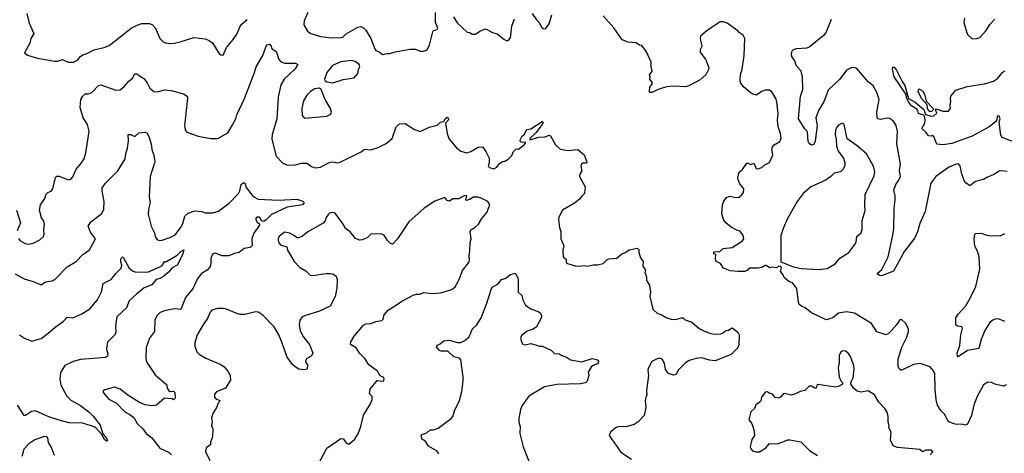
# Model space of a CAD drawing. Extents: x 2056909 to 2160450, y 827444 to 1016825.
# Tile 254 of 256: x 2102366 to 2111069, y 918359 to 922191. Entities that reach past the tile are written whole.
import ezdxf

# ---------------------------------------------------------------- set-up
doc = ezdxf.new("R2010")
doc.units = 0

msp = doc.modelspace()

# ---------------------------------------------------------------- linework, layer by layer
at = {"layer": '0CON10XD'}
for points in [[(2102430.8, 922245), (2102450.9, 922160.9), (2102491.7, 922068.3), (2102466.2, 922025), (2102455, 921982.5), (2102408.3, 921898.3), (2102436.1, 921876.1), (2102525, 921852), (2102676.1, 921823.9), (2102700, 921825), (2102745, 921840), (2102795.8, 921815.8), (2102842.5, 921815), (2102881.2, 921835), (2102905, 921865.8), (2102925, 921880.6), (2102955, 921888), (2103025, 921925.7), (2103122.7, 921947.3), (2103157.4, 921962.6), (2103350.6, 922115), (2103405, 922143.8), (2103447.4, 922157.4), (2103515, 922158.1), (2103540, 922145), (2103567.1, 922115), (2103604.2, 922025), (2103635, 921996), (2103655, 921987.1), (2103695, 921981.4), (2103735, 921984.3), (2103785.4, 921994.6), (2103905, 922034.4), (2104005, 922021.9), (2104035, 922010.6), (2104070, 921985), (2104126.1, 921896.1), (2104145, 921880), (2104165, 921878.8), (2104194.2, 921945.8), (2104254, 922015), (2104286.6, 922063.4), (2104321.4, 922145), (2104376.6, 922193.4)], [(2104914, 922255), (2104879.5, 922180.5), (2104878, 922145), (2104910.3, 922090.3), (2104939.7, 922069.7), (2105025, 922042.9), (2105125, 922031.1), (2105207.4, 922032.6), (2105222.6, 922037.4), (2105251.2, 922065), (2105355, 922124), (2105380.7, 922130.7), (2105405, 922120), (2105427.3, 922097.3), (2105471.2, 922025), (2105505, 921933.3), (2105515, 921920), (2105545, 921906.7), (2105573.9, 921883.9), (2105615, 921893.3), (2105638.3, 921891.7), (2105685, 921908), (2105815, 921930), (2105865, 921930), (2105905, 921912.5), (2105935, 921912.5), (2105965, 921922.5), (2105990, 921965), (2106018, 922085), (2106025, 922096), (2106057.5, 922105), (2106061.2, 922115), (2106041.2, 922165), (2106040.8, 922255)], [(2106897, 922247), (2106935, 922190), (2106957.3, 922167.3), (2106982.3, 922122.3), (2106995, 922112.5), (2107015, 922110), (2107045.9, 922154.1), (2107068.8, 922235)], [(2106200.8, 922215), (2106233.4, 922163.4), (2106321.7, 922081.7), (2106345, 922077.5), (2106365, 922063.3), (2106395, 922062.5), (2106435, 922090), (2106485, 922110), (2106545, 922078), (2106587.5, 922065), (2106645, 922017.5), (2106665, 922007.5), (2106685, 922007.5), (2106705, 922030), (2106715.7, 922135), (2106740.3, 922199.7)], [(2111086.7, 918965), (2111065, 918951.2), (2110995, 918966), (2110955.7, 918985.7), (2110925, 918988), (2110884.6, 918965.4), (2110826.5, 918855), (2110798.9, 918785), (2110778, 918692), (2110745, 918616.7), (2110725, 918606.7), (2110705, 918613.3), (2110635, 918617.5), (2110585, 918633.8), (2110570, 918645), (2110542.3, 918702.3), (2110507.7, 918737.7), (2110480, 918785), (2110465.7, 918835.7), (2110457.1, 918925), (2110455.5, 919065), (2110440.3, 919090.3), (2110412.7, 919122.7), (2110325, 919152), (2110266.7, 919143.3), (2110165, 919094), (2110155, 919093.3), (2110141.2, 919105), (2110132, 919125), (2110131.9, 919195), (2110167.1, 919302.9), (2110206.7, 919385), (2110223.3, 919435), (2110223.3, 919455), (2110197.5, 919505), (2110161.7, 919541.7), (2110145, 919537.5), (2110117.5, 919495), (2110073.3, 919445), (2110045, 919416.7), (2110025, 919406.7), (2109941.2, 919431.2), (2109894, 919505), (2109745, 919597.1), (2109675, 919607.8), (2109605, 919596.7), (2109555, 919555.8), (2109495, 919539.2), (2109365, 919599.2), (2109310, 919645), (2109282.5, 919657.5), (2109257.5, 919675), (2109250, 919695), (2109236.7, 919815), (2109196.4, 919866.4), (2109165, 919876.7), (2109123.9, 919913.9), (2109116.1, 919936.1), (2109092.5, 919965), (2109100, 919995), (2109095, 920010), (2109078.3, 920011.7), (2109051.7, 919998.3), (2109015, 920002.5), (2108995, 919996.7), (2108965, 920018.8), (2108955, 920018), (2108925, 920000.8), (2108895, 919994.2), (2108815, 919996.2), (2108796.1, 919973.9), (2108775, 919966.2), (2108715, 919966.7), (2108645, 919972.5), (2108586.4, 919996.4), (2108560, 920035), (2108523.3, 920053.3), (2108517.5, 920075), (2108520, 920115), (2108501.7, 920121.7), (2108501.7, 920138.3), (2108555, 920142.5), (2108585, 920167.5), (2108665, 920176.7), (2108755, 920236.7), (2108766.7, 920255), (2108762.5, 920285), (2108735, 920322.5), (2108705, 920330), (2108655, 920356.2), (2108608.8, 920395), (2108586, 920425), (2108573.9, 920476.1), (2108577.5, 920555), (2108591.7, 920588.3), (2108615, 920620), (2108645, 920631.2), (2108695, 920618.8), (2108725, 920623.8), (2108748.3, 920641.7), (2108763.8, 920665), (2108766.2, 920695), (2108731.7, 920741.7), (2108716, 920775), (2108714, 920795), (2108725, 920842.5), (2108753.9, 920866.1), (2108795, 920922.5), (2108805, 920923.3), (2108825, 920910), (2108855, 920922.5), (2108875, 920876.7), (2108895, 920873.3), (2108925, 920883.3), (2108945.9, 920904.1), (2108995, 920930), (2109024.3, 920995), (2109015.6, 921045), (2109020.6, 921065), (2109036.3, 921083.7), (2109084, 921115), (2109095.6, 921145), (2109091.1, 921185), (2109070, 921245), (2109064.2, 921305), (2109070.3, 921360.3), (2109060, 921465), (2109050.6, 921495), (2109015, 921553.8), (2108995, 921566.9), (2108955, 921569.4), (2108922.6, 921557.4), (2108877.5, 921525), (2108855, 921528.8), (2108825, 921543.8), (2108760.5, 921600.5), (2108738.2, 921635), (2108733.2, 921656.8), (2108737.1, 921705), (2108753.1, 921755), (2108770, 921875), (2108776.7, 922025), (2108762.5, 922055), (2108725, 922077.5), (2108713, 922093), (2108620.7, 922160.7), (2108585, 922173.3), (2108559.3, 922170.7), (2108443.9, 922096.1), (2108383.3, 922045), (2108382, 922025), (2108396.7, 921955), (2108380, 921925), (2108382.5, 921905), (2108431.2, 921835), (2108456.7, 921765), (2108455, 921750), (2108432.5, 921705), (2108380.7, 921659.3), (2108280, 921605), (2108255, 921598.8), (2108145, 921602), (2108085, 921596.2), (2108025, 921581.2), (2107955, 921547.5), (2107938.3, 921548.3), (2107933.3, 921555), (2107936.7, 921595), (2107955.8, 921625), (2107955.6, 921635.6), (2107937.5, 921665), (2107940, 921685), (2107934.1, 921704.1), (2107958, 921735), (2107948.1, 921775), (2107947.5, 921815), (2107907.4, 921907.4), (2107865, 921963.8), (2107845, 921966.7), (2107815, 921986), (2107743.6, 921993.6), (2107691.7, 922011.7), (2107618.8, 922118.8), (2107524, 922225)], [(2111095, 920848.8), (2111045, 920856), (2111025, 920851.2), (2110977.5, 920822.5), (2110915, 920795.8), (2110885, 920778), (2110815, 920761.2), (2110765, 920721.2), (2110731.2, 920745), (2110716, 920765), (2110694.2, 920825), (2110678.8, 920898.8), (2110665, 920916), (2110635, 920912), (2110575, 920885.5), (2110463.5, 920805), (2110421.2, 920745), (2110370, 920495), (2110321.7, 920388.3), (2110303.1, 920315), (2110277.6, 920262.4), (2110187.1, 920145), (2110090.9, 919969.1), (2109985, 919928), (2109965, 919929.2), (2109946, 919945), (2109947.7, 919952.3), (2109985.4, 919984.6), (2110042.2, 920095), (2110085, 920287.5), (2110094.3, 920345), (2110094.5, 920525.5), (2110104.3, 920595), (2110104.2, 920635), (2110094.3, 920685.7), (2110110.6, 920735), (2110141.1, 920778.9), (2110150.5, 920805), (2110142.9, 920855), (2110150.5, 920915), (2110120.6, 921095), (2110124.3, 921205), (2110114.4, 921254.4), (2110089.4, 921295), (2110055, 921318.1), (2110035, 921321.5), (2109975, 921308.5), (2109954.5, 921314.5), (2109946, 921325), (2109942.7, 921375), (2109964.5, 921485), (2109942, 921548), (2109910.6, 921605), (2109865, 921642.9), (2109765, 921758.9), (2109745, 921767.3), (2109715, 921766.2), (2109675.6, 921745), (2109615, 921664.4), (2109511.5, 921568.5), (2109475, 921464), (2109428.5, 921395), (2109404.4, 921325), (2109415.8, 921255.8), (2109397.7, 921117.7), (2109385, 921086.7), (2109365, 921081.2), (2109345.7, 921095.7), (2109336, 921115), (2109330.7, 921200.7), (2109305, 921226.7), (2109251.4, 921315), (2109266.5, 921515), (2109287.5, 921575), (2109286.7, 921685), (2109273.6, 921736.4), (2109230.8, 921785), (2109217.9, 921827.9), (2109192, 921865), (2109188.8, 921885), (2109194.3, 921915), (2109205, 921926.9), (2109232.7, 921937.3), (2109325, 921941.5), (2109341.4, 921948.6), (2109480.7, 922059.3), (2109495, 922076.7), (2109542.5, 922195)], [(2110718.8, 922205), (2110712, 922165), (2110738.8, 922075), (2110750, 922055), (2110785, 922022.5), (2110825, 922023.3), (2110852.5, 922035), (2110908.8, 922095), (2110942.1, 922147.9), (2110986.7, 922195)], [(2102356.1, 920256.1), (2102368.3, 920238.3), (2102415, 920214), (2102445, 920208), (2102485, 920215.8), (2102543.3, 920245), (2102576.7, 920275), (2102583.6, 920296.4), (2102580, 920335), (2102586.2, 920385), (2102579.5, 920409.5), (2102556.7, 920445), (2102553.3, 920465), (2102542, 920505), (2102551.2, 920555), (2102588.6, 920611.4), (2102601.7, 920648.3), (2102616.4, 920663.6), (2102645, 920676.7), (2102660, 920695), (2102683.9, 920796.1), (2102695, 920807.5), (2102715, 920807.5), (2102795, 920776.7), (2102818.3, 920781.7), (2102835, 920802.5), (2102865, 920870), (2102905, 920913.3), (2102935, 920962.5), (2102950.6, 921015), (2102979.4, 921205), (2102964.4, 921265), (2102927.5, 921325), (2102900, 921415), (2102906.7, 921485), (2102924, 921515), (2102945, 921536), (2102975, 921536), (2103005, 921546.2), (2103062.1, 921607.9), (2103085, 921616), (2103215, 921569.2), (2103255, 921572), (2103290.9, 921599.1), (2103331.3, 921648.7), (2103365, 921673.8), (2103385, 921713.3), (2103405, 921713.3), (2103424.3, 921694.3), (2103465, 921670), (2103494.1, 921634.1), (2103515.9, 921585.9), (2103552.5, 921555), (2103585, 921552.5), (2103645, 921570.4), (2103705, 921564), (2103813.3, 921535), (2103845.4, 921515), (2103851.1, 921495), (2103822.5, 921255), (2103828.3, 921218.3), (2103845, 921196.7), (2103945, 921161.2), (2104055, 921141.2), (2104118.8, 921141.2), (2104205, 921190), (2104245, 921256), (2104276.9, 921315), (2104285, 921350), (2104353.3, 921495), (2104443.1, 921725), (2104455.7, 921775), (2104515.7, 921875), (2104545, 921958), (2104555, 921969.2), (2104575, 921976), (2104585.9, 921965.9), (2104596.1, 921936.1), (2104635, 921907.5), (2104654.3, 921845), (2104672.5, 921822.5), (2104707.4, 921807.4), (2104805, 921808.1), (2104826, 921796), (2104797.5, 921755), (2104705, 921664.3), (2104674.4, 921615), (2104651.1, 921505), (2104640, 921315), (2104599.4, 921175), (2104595.7, 921135.7), (2104634.2, 920985), (2104693.6, 920923.6), (2104727, 920907), (2104794.3, 920905.7), (2104855.6, 920924.4), (2104905, 920922), (2104945, 920892.9), (2104975, 920880.6), (2105025, 920887.5), (2105085, 920921.2), (2105115, 920930.5), (2105135, 920933.5), (2105175, 920926.2), (2105199.2, 920930.8), (2105385, 921024), (2105415, 921046.2), (2105469.3, 921040.7), (2105535, 921061.2), (2105604.4, 921095.6), (2105658.9, 921141.1), (2105694.2, 921245), (2105725, 921271.2), (2105775, 921273.8), (2105855, 921221.2), (2105905, 921203.8), (2105985, 921240), (2106055, 921260), (2106085, 921286.7), (2106115, 921290), (2106126.7, 921315), (2106145, 921330), (2106153.6, 921323.6), (2106156, 921305), (2106130, 921275), (2106143.8, 921185), (2106163.3, 921135), (2106230, 921055), (2106265, 921030), (2106315, 921013.3), (2106355, 921026.7), (2106420, 921065), (2106457, 921067), (2106487.5, 921025), (2106516.4, 920966.4), (2106517.5, 920925), (2106507.5, 920895), (2106520, 920885), (2106557, 920873), (2106583, 920887), (2106605, 920916.7), (2106635, 920937.5), (2106655, 920940), (2106685, 920957.5), (2106715, 920990), (2106730, 921025), (2106755, 921050), (2106775, 921047.5), (2106826.7, 921085), (2106840, 921105), (2106798.3, 921108.3), (2106791.7, 921111.7), (2106790, 921125), (2106807.5, 921162.5), (2106825, 921177.5), (2106850, 921220), (2106885, 921226.2), (2106985, 921290), (2106992.5, 921285), (2106985.8, 921265), (2106928.5, 921191.5), (2106878.8, 921145), (2106875, 921130), (2106955, 921153.8), (2107010, 921155), (2107045, 921170), (2107057.5, 921165), (2107101.2, 921085), (2107145, 921048), (2107215, 921036), (2107300, 921045), (2107355, 920997.5), (2107380, 920935), (2107375, 920923.8), (2107345, 920924.2), (2107330.8, 920915), (2107327.5, 920895), (2107335.8, 920855.8), (2107318, 920825), (2107314.2, 920805), (2107365.8, 920715), (2107360, 920655), (2107336.7, 920635), (2107315, 920603.8), (2107271.7, 920568.3), (2107165, 920506.2), (2107132, 920445), (2107128.8, 920425), (2107136.7, 920355), (2107149.5, 920319.5), (2107150.8, 920255), (2107177, 920193), (2107167.5, 920155), (2107170, 920095), (2107181.7, 920081.7), (2107197, 920077), (2107197.5, 920045), (2107207.5, 920035), (2107275, 920014.2), (2107315, 920012), (2107355, 920020), (2107385, 920014), (2107435, 920023.8), (2107475, 920024), (2107525, 920037.5), (2107555, 920067.5), (2107575, 920078.8), (2107645, 920083.8), (2107689.3, 920120.7), (2107715, 920130), (2107752.1, 920157.9), (2107825, 920172.5), (2107842.5, 920155), (2107840, 920135), (2107853.3, 920085), (2107876.7, 920055), (2107873.9, 920013.9), (2107897, 919977), (2107892.5, 919955), (2107897.5, 919945), (2107906.7, 919915), (2107906.7, 919885), (2107933.3, 919845), (2107941.2, 919785), (2107936.7, 919745), (2107963, 919633), (2108003.9, 919593.9), (2108035, 919586.7), (2108086.1, 919556.1), (2108135, 919542), (2108175, 919543.3), (2108215, 919556.7), (2108230, 919555), (2108249.3, 919539.3), (2108308.3, 919518.3), (2108371.7, 919461.7), (2108424.1, 919434.1), (2108475, 919418.8), (2108515, 919410.8), (2108564.1, 919415.9), (2108587.5, 919425), (2108605, 919442.5), (2108615, 919447.5), (2108627, 919443), (2108665, 919466.7), (2108715, 919430), (2108726.2, 919405), (2108723, 919317), (2108715, 919290), (2108655, 919231.2), (2108515, 919176), (2108465, 919180.8), (2108395, 919204), (2108345, 919197.5), (2108285, 919178.6), (2108255, 919162), (2108186.7, 919095), (2108170, 919055), (2108145, 919050), (2108102.5, 919065)], [(2105135, 921634.2), (2105225, 921662.9), (2105323.6, 921676.4), (2105356.7, 921715), (2105362.5, 921755), (2105372.5, 921775), (2105366.7, 921795), (2105332.7, 921822.7), (2105295, 921830.8), (2105205, 921819.2), (2105131.2, 921785), (2105082, 921725), (2105061.2, 921665), (2105063.9, 921653.9), (2105080.5, 921640.5), (2105135, 921634.2)], [(2110881.1, 921215), (2110785, 921162.9), (2110605, 921097.1), (2110525, 921086.2), (2110471.7, 921091.7), (2110445, 921160), (2110437.5, 921167.5), (2110425, 921162.5), (2110400, 921165), (2110377.5, 921195), (2110343.3, 921225), (2110343.3, 921235), (2110366.7, 921275), (2110370, 921305), (2110363.3, 921335), (2110356.7, 921346.7), (2110311.7, 921361.7), (2110306.2, 921385), (2110295, 921401.2), (2110250.3, 921430.3), (2110223.8, 921463.8), (2110205, 921502.5), (2110200.7, 921530.7), (2110094.6, 921684.6), (2110081.5, 921755), (2110085, 921770), (2110095, 921772), (2110117.5, 921745), (2110165.6, 921645), (2110189.8, 921609.8), (2110223.6, 921493.6), (2110280.8, 921460.8), (2110357.9, 921397.9), (2110372, 921352), (2110425, 921337.1), (2110447.6, 921342.4), (2110472.5, 921365), (2110460, 921395), (2110468.3, 921401.7), (2110525, 921383.3), (2110575, 921382.5), (2110592.5, 921405), (2110590, 921435), (2110597.5, 921475), (2110592.5, 921495), (2110597.5, 921515), (2110641.7, 921568.3), (2110740.9, 921599.1), (2110895.5, 921624.5), (2110975, 921648.1), (2111008.7, 921671.3), (2111055, 921726.2), (2111078.3, 921738.3)], [(2104885, 921320), (2104915, 921324), (2105080.7, 921339.3), (2105117.5, 921355), (2105121.2, 921375), (2105114, 921405), (2105065.7, 921485.7), (2105032.5, 921575), (2105017, 921587), (2104975, 921580), (2104937.5, 921555), (2104905, 921523.3), (2104875.7, 921474.3), (2104859.2, 921405), (2104864, 921345), (2104885, 921320)], [(2110415, 921376.2), (2110402, 921385), (2110391.2, 921405), (2110388.3, 921438.3), (2110337.5, 921495), (2110307.5, 921555), (2110315, 921580), (2110345, 921562.5), (2110368, 921525), (2110380, 921470), (2110440, 921405), (2110440, 921395), (2110425, 921378.8), (2110415, 921376.2)], [(2109435, 919984.2), (2109505, 919992), (2109575, 920034), (2109615, 920084), (2109696.2, 920133.8), (2109749.2, 920205), (2109760, 920225), (2109766.1, 920273.9), (2109800, 920305), (2109812.9, 920335), (2109813.1, 920415), (2109840, 920505), (2109835.4, 920555), (2109839.6, 920645), (2109917.6, 920812.4), (2109924.2, 920845), (2109913.8, 920895), (2109851.2, 921005), (2109767.3, 921077.3), (2109679.3, 921139.3), (2109652.5, 921265), (2109645, 921272.5), (2109635, 921277.5), (2109605, 921258.8), (2109585, 921236.7), (2109576, 921215), (2109574.3, 921175), (2109582.5, 921135), (2109585, 921072.5), (2109600.3, 921030.3), (2109647.9, 920967.9), (2109660.6, 920925), (2109660.3, 920899.7), (2109642.8, 920867.2), (2109622.6, 920847.4), (2109564.5, 920835.5), (2109535.4, 920804.6), (2109485, 920769.4), (2109360, 920715), (2109291.2, 920655), (2109239.2, 920585), (2109151.9, 920435), (2109113.5, 920345), (2109095.5, 920285), (2109095, 920050), (2109205, 920006.7), (2109275, 919991.2), (2109435, 919984.2)], [(2111165.2, 921105.2), (2111049.1, 921149.1), (2111040, 921170), (2111024.2, 921285), (2111031.4, 921315), (2111025, 921338.8), (2111015, 921342), (2111005, 921336), (2111002.9, 921305), (2110991.1, 921288.9), (2110935, 921243.9), (2110881.1, 921215)], [(2102326.3, 919946.3), (2102405, 919900), (2102487, 919877), (2102555, 919848.8), (2102595, 919873.3), (2102655, 919883.3), (2102677.5, 919895), (2102785, 920006.7), (2102866.7, 920055), (2102925, 920116.7), (2102983.9, 920156.1), (2103036.2, 920255), (2102993.4, 920313.4), (2102971.2, 920365), (2102996, 920405), (2103093.1, 920476.9), (2103111.1, 920515), (2103113.1, 920585), (2103094.4, 920675), (2103094.4, 920705), (2103124.6, 920745.4), (2103234, 920856), (2103297.9, 920962.1), (2103305.6, 921005), (2103320, 921055), (2103328.3, 921121.7), (2103323.9, 921176.1), (2103346.5, 921176.5), (2103385, 921160), (2103418.3, 921191.7), (2103476.7, 921196.7), (2103490, 921190), (2103507.3, 921157.3), (2103527.1, 921095), (2103534.4, 921045), (2103552.9, 920995), (2103560, 920935), (2103520.8, 920805), (2103511.9, 920625), (2103521.1, 920575), (2103504.4, 920515), (2103502.6, 920472.6), (2103528.6, 920365), (2103557.6, 920307.6), (2103565, 920273.3), (2103585, 920246), (2103605, 920238.6), (2103625, 920241.4), (2103695, 920266), (2103739.4, 920290.6), (2103789.2, 920350.8), (2103809.3, 920390.7), (2103826.9, 920453.1), (2103855, 920480.4), (2103915, 920500.8), (2103975, 920494.4), (2104005, 920483.3), (2104075, 920482.9), (2104125, 920498.5), (2104219.1, 920570.8), (2104299.2, 920655), (2104311.3, 920678.7), (2104323.1, 920735), (2104345, 920750.8), (2104355, 920746.2), (2104368.2, 920708.2), (2104429.1, 920629.1), (2104475, 920606.2), (2104655, 920597.1), (2104815, 920603.9), (2104868.6, 920588.6), (2104880, 920575), (2104867.1, 920555), (2104730, 920535), (2104591.1, 920468.9), (2104545, 920421.2), (2104525, 920408.8), (2104505, 920412.5), (2104485, 920444.3), (2104463.2, 920446.8), (2104453.1, 920435), (2104452.7, 920422.7), (2104465, 920402.5), (2104486.2, 920386.2), (2104486.2, 920376.2), (2104435, 920303.8), (2104417.5, 920255), (2104420, 920195), (2104405, 920176.7), (2104351.6, 920168.4), (2104305, 920134.4), (2104265, 920125.7), (2104215, 920104.3), (2104155, 920104.4), (2104095, 920128), (2104070.5, 920119.5), (2104055.7, 920084.3), (2104055.6, 920035), (2104049.4, 920010.6), (2104022.2, 919977.8), (2103973.1, 919946.9), (2103935, 919897.1), (2103900.8, 919819.2), (2103830.8, 919735), (2103790, 919630), (2103735, 919635.6), (2103645, 919619.4), (2103607.4, 919602.6), (2103579.2, 919575), (2103561.9, 919535), (2103558, 919435), (2103512.9, 919375), (2103483.1, 919295), (2103481.7, 919201.7), (2103485.8, 919175), (2103499.1, 919149.1), (2103565, 919053.8), (2103667.5, 918965), (2103670.8, 918935), (2103685, 918911.2), (2103695, 918906.2), (2103725, 918907.5), (2103737.5, 918895), (2103740, 918845), (2103725, 918830), (2103715, 918840), (2103645, 918847.5), (2103575.5, 918784.5), (2103535, 918778.6), (2103475, 918787.5), (2103426.6, 918806.6), (2103322.4, 918872.4), (2103254.4, 918924.4), (2103205, 918943.8), (2103119.3, 918920.7), (2103105, 918910), (2103103.3, 918895), (2103155, 918836.2), (2103221.7, 918801.7), (2103295, 918724.3), (2103340.8, 918700.8), (2103374.4, 918675), (2103405, 918622), (2103455, 918574.3), (2103485.6, 918535), (2103534.4, 918495), (2103605.4, 918405.4), (2103686.2, 918365), (2103708.8, 918345)], [(2105020.8, 918285), (2105081.4, 918405), (2105205, 918490), (2105225.6, 918485.6), (2105255, 918447.5), (2105275, 918440), (2105330, 918485), (2105357.9, 918532.1), (2105382, 918595), (2105406, 918695), (2105466, 918795), (2105483.3, 918835), (2105480.7, 918860.7), (2105457.5, 918885), (2105463.3, 918925), (2105525, 919002.5), (2105575, 918996.7), (2105585, 919003.3), (2105588.8, 919015), (2105585, 919027.5), (2105553.6, 919043.6), (2105530, 919085), (2105451.7, 919141.7), (2105420, 919195), (2105370, 919245), (2105339.5, 919289.5), (2105295, 919316.7), (2105290, 919325), (2105294, 919345), (2105324.1, 919395), (2105405, 919492.5), (2105425, 919502.5), (2105474.2, 919505.8), (2105515, 919523.3), (2105568.3, 919531.7), (2105580, 919545), (2105587.7, 919582.3), (2105622.5, 919625), (2105750, 919705), (2105845, 919755.8), (2105875, 919764), (2105905, 919763.8), (2105935, 919781.2), (2106015, 919772), (2106085, 919775.8), (2106185, 919806.2), (2106215, 919828.8), (2106250.5, 919895), (2106280, 919975), (2106335, 920046.2), (2106343.1, 920065), (2106338, 920105), (2106346.2, 920145), (2106347, 920223), (2106356.7, 920255), (2106348.8, 920315), (2106353.8, 920335), (2106390, 920355), (2106422, 920385), (2106450, 920435), (2106494.1, 920485.9), (2106522.5, 920555), (2106503.6, 920583.6), (2106445, 920613.3), (2106415, 920621.2), (2106375, 920623.8), (2106345, 920601.2), (2106312.5, 920592.5), (2106310, 920605), (2106320, 920635), (2106315, 920637.5), (2106295, 920633.3), (2106245, 920607.5), (2106195, 920608.8), (2106165, 920587.5), (2106145, 920592.5), (2106126.4, 920616.4), (2106115, 920617.5), (2106035, 920586.2), (2105942.5, 920525), (2105806.7, 920405), (2105705.8, 920254.2), (2105661.7, 920208.3), (2105645, 920212.5), (2105618.3, 920238.3), (2105588, 920288), (2105566, 920296), (2105472.7, 920297.3), (2105437.2, 920262.8), (2105395, 920244), (2105373.9, 920243.9), (2105335, 920256.7), (2105286.2, 920315), (2105245, 920346.7), (2105224.2, 920385), (2105155, 920480), (2105135, 920488.1), (2105105, 920480), (2105095, 920471.2), (2105076.1, 920443.9), (2105066.9, 920413.1), (2105048, 920392), (2104913.9, 920316.1), (2104865, 920277.5), (2104835, 920263.3), (2104815, 920263.3), (2104793.3, 920285), (2104755, 920304.4), (2104707, 920313), (2104660, 920275), (2104650, 920255), (2104652, 920242), (2104658.3, 920218.3), (2104671.2, 920201.2), (2104727.5, 920185), (2104734.1, 920154.1), (2104792, 920055), (2104838.8, 920005), (2104895, 919970), (2104935, 919933.3), (2104955, 919928.8), (2105075, 919948.8), (2105115, 919949.2), (2105135, 919944.2), (2105163.8, 919925), (2105173.3, 919895), (2105170.7, 919819.3), (2105156, 919745), (2105109.5, 919660.5), (2105015.8, 919614.2), (2104882.5, 919575), (2104863.3, 919565), (2104841.2, 919535), (2104836.2, 919495), (2104846.7, 919443.3), (2104868.8, 919395), (2104930, 919315), (2104956.7, 919245), (2104943, 919217), (2104903.9, 919196.1), (2104893, 919177), (2104893, 919163), (2104910, 919145), (2104908.3, 919101.7), (2104875, 919096.7), (2104833.6, 919103.6), (2104801.7, 919121.7), (2104777.5, 919145), (2104729.3, 919209.3), (2104678.1, 919355), (2104656.3, 919406.3), (2104615, 919477.5), (2104515, 919579.2), (2104475, 919605.8), (2104450.5, 919609.5), (2104355, 919586.2), (2104316.1, 919586.1), (2104285, 919594), (2104195, 919634), (2104165, 919640), (2104115, 919639.2), (2104063.8, 919625), (2104049.2, 919605), (2104024.3, 919545), (2103999.4, 919515), (2103936, 919405), (2103913.8, 919335), (2103913.3, 919305), (2103932.5, 919255), (2103952.5, 919235), (2104010.8, 919200.8), (2104143.6, 919143.6), (2104175, 919123.8), (2104205, 919086), (2104225.7, 919045), (2104230.8, 919005), (2104186.7, 918935), (2104105, 918900.9), (2104087.4, 918882.6), (2104086.9, 918855), (2104101.2, 918841.2), (2104136.7, 918825), (2104129.5, 918810.5), (2104119.3, 918800.7), (2104107.5, 918765), (2104075, 918710), (2104060.7, 918669.3), (2104066.7, 918635), (2104063.3, 918605), (2104073.3, 918575), (2104070, 918505), (2104053.9, 918456.1), (2104053.3, 918435), (2104015, 918406.2), (2104010, 918375), (2104048, 918295)], [(2102337, 920507), (2102372.5, 920395), (2102344, 920325)], [(2111075, 919522.5), (2111025, 919545.4), (2110995, 919546.2), (2110967.5, 919535), (2110942.5, 919515), (2110896.5, 919445), (2110863.3, 919365), (2110843.3, 919285), (2110745, 919266.7), (2110660.8, 919210.8), (2110654.6, 919214.6), (2110653.2, 919245), (2110677.3, 919312.7), (2110685.4, 919404.6), (2110698.8, 919465), (2110695, 919476.7), (2110655, 919483.3), (2110640, 919495), (2110640, 919555), (2110660.6, 919589.4), (2110728.3, 919661.7), (2110770, 919735), (2110817.4, 919832.6), (2110854.2, 919985), (2110846.9, 920095), (2110831.9, 920145), (2110808.7, 920188.7), (2110802.9, 920255), (2110808.8, 920295), (2110815, 920301.2), (2110865, 920304.3), (2110915, 920285.8), (2110955, 920280), (2111040, 920285), (2111075, 920301.4)], [(2102364.5, 919404.5), (2102410, 919375), (2102475, 919350.8), (2102555, 919372.2), (2102615, 919416.5), (2102679.4, 919475), (2102752, 919525), (2102785, 919562), (2102835, 919555.8), (2102915, 919590), (2102987.1, 919635), (2103054.6, 919715.4), (2103090, 919785), (2103105, 919860), (2103175.8, 919894.2), (2103215, 919947.5), (2103264.1, 919995.9), (2103267.9, 920022.1), (2103260.4, 920050.4), (2103261.8, 920075), (2103265, 920087.5), (2103275, 920094), (2103285.5, 920085.5), (2103335, 919993.8), (2103365, 919970), (2103385, 919963.3), (2103475, 919958.6), (2103505, 919963.3), (2103605, 920006.2), (2103625, 920020), (2103645, 920052.5), (2103665, 920054.3), (2103695, 920071.4), (2103758.7, 920111.3), (2103792.5, 920145), (2103817.7, 920157.7), (2103805, 920112), (2103757.4, 920022.6), (2103715, 919998), (2103680.8, 919959.2), (2103637.3, 919922.7), (2103605, 919903.8), (2103573.9, 919896.1), (2103533, 919847), (2103467.7, 919822.3), (2103402.3, 919767.7), (2103333.1, 919706.9), (2103310.8, 919645), (2103224, 919565), (2103212, 919485), (2103217, 919423), (2103205.9, 919404.1), (2103145.9, 919344.1), (2103138.8, 919325), (2103134.1, 919275.9), (2103145, 919240), (2103143.8, 919216.2), (2103125, 919206.2), (2103088.8, 919201.2), (2102905, 919189.2), (2102839.1, 919170.9), (2102766.3, 919133.7), (2102727.5, 919072.5), (2102721.2, 919015), (2102729.8, 918959.8), (2102784.3, 918865), (2102817.8, 918827.8), (2102905, 918781.9), (2102976.4, 918726.4), (2103016.4, 918686.4), (2103076.9, 918606.9), (2103102, 918532), (2103135, 918493.8), (2103141.7, 918468.3), (2103135, 918466.2), (2103115, 918479.4), (2103088.8, 918528.8), (2103042.1, 918582.1), (2103025, 918592.5), (2102925, 918623.8), (2102805, 918628.9), (2102736.7, 918645), (2102625, 918682), (2102505, 918734.4), (2102470.3, 918729.7), (2102417, 918693), (2102405, 918694), (2102348, 918785)], [(2106072, 918355), (2106055, 918378), (2105981.3, 918421.3), (2105955, 918460), (2105940, 918475), (2105925, 918480), (2105913.6, 918513.6), (2105925, 918526), (2105965, 918540), (2105994.4, 918565.6), (2106025, 918566), (2106065, 918582), (2106178.8, 918665), (2106195.8, 918685), (2106210.6, 918735), (2106252.9, 918825), (2106275.6, 918905), (2106285.6, 918995.6), (2106285.6, 919035), (2106266.2, 919186.2), (2106255, 919200), (2106205, 919210), (2106151.1, 919261.1), (2106091.7, 919261.7), (2106077.3, 919267.3), (2106051.2, 919301.2), (2106058.8, 919315), (2106083.2, 919326.8), (2106115, 919354), (2106165, 919358.6), (2106183.5, 919353.5), (2106235, 919337.5), (2106265, 919338), (2106300, 919355), (2106335, 919386.2), (2106352.5, 919415), (2106364.6, 919455.4), (2106406, 919495), (2106444.2, 919555), (2106496.2, 919685), (2106536.2, 919815), (2106549.5, 919830.5), (2106595, 919857.5), (2106626.4, 919893.6), (2106656.1, 919903.9), (2106705, 919940), (2106745, 919950), (2106771.2, 919905), (2106773.6, 919783.6), (2106805, 919752.5), (2106813.8, 919715), (2106837.7, 919667.7), (2106885, 919636.2), (2106955, 919610), (2106968.8, 919598.8), (2106980, 919575), (2106977, 919553), (2106935, 919477.5), (2106905, 919456.7), (2106851.7, 919438.3), (2106800.7, 919399.3), (2106793.3, 919375), (2106803.3, 919345), (2106814.1, 919324.1), (2106835, 919317.5), (2106885, 919328.8), (2106965, 919306.7), (2106986.1, 919306.1), (2107010, 919295), (2107065, 919270), (2107095, 919240), (2107135, 919237.5), (2107152.5, 919225), (2107198.3, 919208.3), (2107235, 919183.8), (2107335, 919166), (2107425.7, 919195.7), (2107467.7, 919187.7), (2107483.3, 919175), (2107483.8, 919165), (2107475, 919150), (2107435, 919136), (2107421.2, 919125), (2107392.5, 919075), (2107397.5, 919045), (2107383.3, 918995), (2107367.7, 918982.3), (2107323.6, 918973.6), (2107115, 918968), (2107005, 918945.8), (2106866.2, 918865), (2106807.9, 918782.1), (2106793.2, 918746.8), (2106777.5, 918665), (2106778.6, 918635), (2106790, 918595), (2106787.5, 918535), (2106816, 918415), (2106892.9, 918222.9)], [(2108102.5, 919065), (2108075, 919100), (2108065.8, 919155.8), (2108045, 919190), (2108025, 919198.8), (2108000, 919195), (2107955, 919170), (2107923.8, 919115), (2107918.8, 919095), (2107924, 919045), (2107907.5, 918915), (2107910, 918875), (2107903.3, 918866.7), (2107896.2, 918825), (2107900, 918765), (2107885.7, 918694.3), (2107834.4, 918635.6), (2107797.6, 918612.4), (2107725, 918592.9), (2107665, 918596), (2107632.5, 918585), (2107587.5, 918545), (2107577.5, 918515), (2107678.8, 918368.8), (2107775, 918306)], [(2110412.5, 918345), (2110436.7, 918373.3), (2110426.1, 918386.1), (2110375, 918386.7), (2110345, 918372.5), (2110321.7, 918391.7), (2110125, 918408.9), (2110085.5, 918425.5), (2110063.8, 918475), (2110068.8, 918545), (2110050, 918585), (2110051.2, 918605), (2110042.5, 918635), (2110044.2, 918685), (2110035, 918722.5), (2110013.8, 918755), (2109961.2, 918811.2), (2109922.5, 918875), (2109865, 918910), (2109805, 918898.8), (2109769.3, 918909.3), (2109737.5, 918935), (2109713, 918973), (2109712.5, 918985), (2109733.3, 919025), (2109741.2, 919105), (2109738, 919135), (2109710, 919215), (2109691.7, 919241.7), (2109665, 919262), (2109640, 919265), (2109625, 919253.3), (2109610, 919225), (2109608.3, 919158.3), (2109600, 919115), (2109610, 919035), (2109625, 919000), (2109640, 918985), (2109640, 918975), (2109630, 918965), (2109601.7, 918948.3), (2109575, 918943.3), (2109423.9, 918966.1), (2109411.7, 918958.3), (2109405, 918933.3), (2109395, 918933.8), (2109365, 918953.3), (2109345, 918953.3), (2109305, 918913.8), (2109265, 918906.2), (2109225, 918883.8), (2109188.3, 918871.7), (2109125, 918886.7), (2109110.3, 918879.7), (2109095, 918856.7), (2109075, 918847.5), (2109045, 918853.3), (2109020.5, 918880.5), (2108990.5, 918890.5), (2108975, 918902.5), (2108955, 918900), (2108923.3, 918855), (2108916.1, 918823.9), (2108903, 918807), (2108873.6, 918786.4), (2108862.5, 918755), (2108827.5, 918725), (2108812.5, 918655), (2108836.1, 918626.1), (2108843.9, 918603.9), (2108856.2, 918565), (2108861.2, 918515), (2108838.1, 918481.9), (2108824, 918415), (2108831.2, 918395), (2108845, 918382), (2108873.3, 918373.3), (2108905, 918372.5), (2108961.6, 918408.4), (2108995, 918446.7), (2109065, 918442.9), (2109155, 918476.9), (2109175, 918478.1), (2109271.2, 918461.2), (2109347.5, 918385), (2109419.5, 918339.5)], [(2102675, 918338.8), (2102645.4, 918415.4), (2102622, 918455), (2102613.8, 918495), (2102604.2, 918504.2), (2102585, 918506.9), (2102501.2, 918478.8), (2102447.3, 918442.7), (2102404.5, 918395), (2102385, 918331.4)]]:
    msp.add_lwpolyline(points, dxfattribs=at)

doc.saveas('drawing.dxf')
